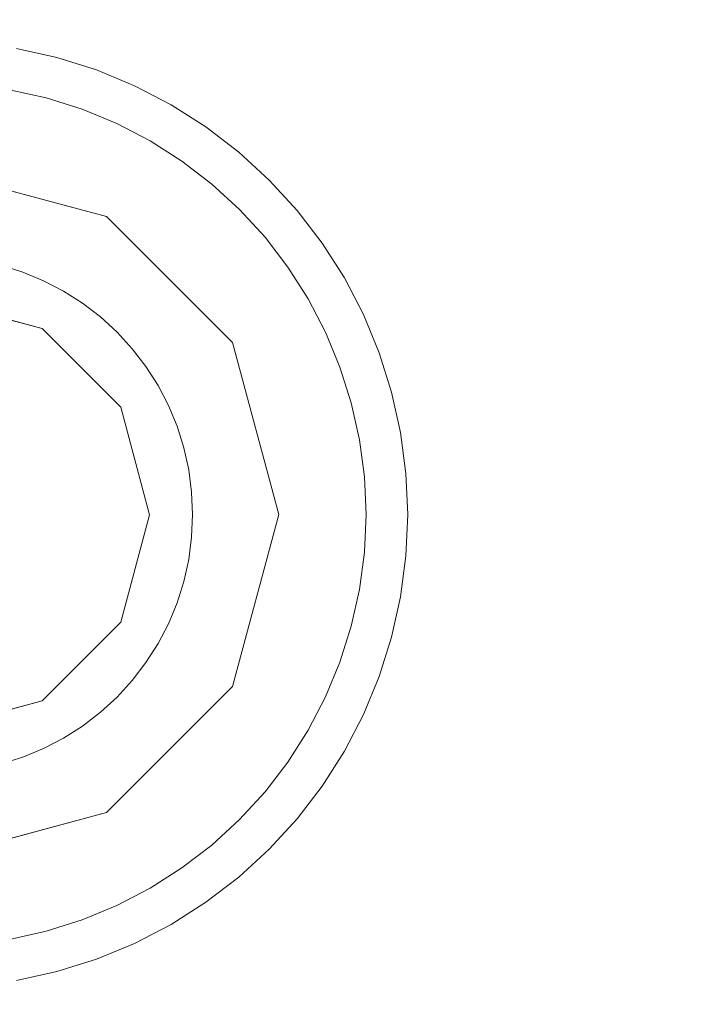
# Model space of a CAD drawing. Header units: inches. Extents: x -412 to -304, y -62 to 18.
# Tile 223 of 256: x -353.525 to -353.222, y -48.227 to -47.777. Entities that reach past the tile are written whole.
import ezdxf

# ---------------------------------------------------------------- set-up
doc = ezdxf.new("R2010")
doc.units = ezdxf.units.IN
doc.header["$LTSCALE"] = 32
doc.header["$MEASUREMENT"] = 0
for name, color, linetype, lineweight in [('Black', 7, 'Continuous', 18), ('DashLine', 7, 'Continuous', 13), ('Drawing', 7, 'Continuous', 18), ('Metal_HtAdjMech', 7, 'Continuous', 18), ('Metal_MP', 7, 'Continuous', 5), ('None', 7, 'Continuous', 18), ('SolidLine', 7, 'Continuous', 15), ('Wood_1-H', 7, 'Continuous', 13)]:
    doc.layers.add(name, color=color, linetype=linetype, lineweight=lineweight)

# ---------------------------------------------------------------- blocks, each defined once
blk = doc.blocks.new('Group-20')
at = {"layer": 'Black'}
for points in [[(-34.54794, 16.53613, 28.9791), (34.54794, 16.53613, 28.9791), (34.54794, -16.53613, 28.9791), (-34.54794, -16.53613, 28.9791)], [(-34.54794, 16.53613, 27.70079), (34.54794, 16.53613, 27.70079), (34.54794, -16.53613, 27.70079), (-34.54794, -16.53613, 27.70079)]]:
    blk.add_3dface(points, dxfattribs=at)
at = {"layer": 'Wood_1-H'}
for points in [[(-35.96494, 17.95313, 28.99879), (35.96494, 17.95313, 28.99879), (35.96494, -17.95313, 28.99879), (-35.96494, -17.95313, 28.99879)], [(-35.96494, 17.95313, 28.9791), (35.96494, 17.95313, 28.9791), (35.96494, -17.95313, 28.9791), (-35.96494, -17.95313, 28.9791)]]:
    blk.add_3dface(points, dxfattribs=at)
blk = doc.blocks.new('MP-Leg-502-89 (3D)')
at = {"layer": 'Metal_MP', "invisible_edges": 8}
for points in [[(-1.84436, 0.25, 5.29509), (-19.27102, 0.25, 1.8125), (-19.27102, -0.25, 1.8125), (-1.84436, -0.25, 5.29509)], [(-1.84436, -0.25, 2.30255), (-19.27102, -0.25, 0.3125), (-19.27102, 0.25, 0.3125), (-1.84436, 0.25, 2.30255)]]:
    blk.add_3dface(points, dxfattribs=at)
at = {"layer": 'Metal_MP'}
for points in [[(-1.84436, 0.25, 5.29509), (-1.84436, 0.25, 2.30255), (-19.27102, 0.25, 0.3125), (-19.27102, 0.25, 1.8125)], [(-1.84436, -0.25, 2.30255), (-1.84436, -0.25, 5.29509), (-19.27102, -0.25, 1.8125), (-19.27102, -0.25, 0.3125)]]:
    blk.add_3dface(points, dxfattribs=at)
blk = doc.blocks.new('MPHtAdjLeg-16 (3D)')
at = {"layer": 'DashLine', "color": 7, "xscale": -1, "rotation": 120}
blk.add_blockref('MP-Leg-502-89 (3D)', (0, 0), dxfattribs=at)
blk = doc.blocks.new('MpHtAdjBase-3 (3D)')
at = {"layer": 'Black', "color": 7, "xscale": -1}
blk.add_blockref('MPHtAdjLeg-16 (3D)', (21.55512, 0), dxfattribs=at)
blk = doc.blocks.new('TIEndPipe-500 (3D)')
at = {"layer": 'Black'}
for points, invisible_edges in [([(-1.13931, -4.54265), (-1.13558, -4.55946), (-1.03018, -4.55757), (-1.04337, -4.50836)], 10), ([(-1.03018, -4.55757, -0.15748), (-1.04337, -4.50836, -0.15748), (-1.0612, -4.52887, -0.15748), (-1.05897, -4.53893, -0.15748)], 10), ([(-0.84652, -4.50836), (-0.8597, -4.55757), (-0.75936, -4.57589), (-0.75418, -4.55946)], 10), ([(-0.84652, -4.50836, -0.15748), (-0.8597, -4.55757, -0.15748), (-0.83389, -4.54876, -0.15748), (-0.8308, -4.53893, -0.15748)], 10), ([(-0.75418, -4.55946), (-0.75045, -4.54265), (-0.84652, -4.50836)], 10), ([(-1.0612, -4.52887, -0.07874), (-1.05897, -4.53893, -0.07874), (-1.15404, -4.56441, -0.07874), (-1.15813, -4.54596, -0.07874)], 10), ([(-0.73164, -4.54596, -0.07874), (-0.73572, -4.56441, -0.07874), (-0.8308, -4.53893, -0.07874), (-0.82857, -4.52887, -0.07874)], 10), ([(-1.14836, -4.58242, -0.07874), (-1.15404, -4.56441, -0.07874), (-1.05897, -4.53893, -0.07874), (-1.05587, -4.54876, -0.07874)], 10), ([(-1.05587, -4.54876, -0.15748), (-1.05587, -4.54876, -0.07874), (-1.05897, -4.53893, -0.07874), (-1.05897, -4.53893, -0.15748)], 5), ([(-1.05897, -4.53893, -0.15748), (-1.05587, -4.54876, -0.15748), (-1.03018, -4.55757, -0.15748)], 10), ([(-0.83389, -4.54876, -0.07874), (-0.8308, -4.53893, -0.07874), (-0.73572, -4.56441, -0.07874), (-0.74141, -4.58242, -0.07874)], 10), ([(-0.8308, -4.53893, -0.15748), (-0.8308, -4.53893, -0.07874), (-0.83389, -4.54876, -0.07874), (-0.83389, -4.54876, -0.15748)], 5), ([(-1.15813, -4.54596, -0.01969), (-1.15404, -4.56441, -0.01969), (-1.13558, -4.55946), (-1.13931, -4.54265)], 10), ([(-1.15404, -4.56441, -0.07874), (-1.15404, -4.56441, -0.01969), (-1.15813, -4.54596, -0.01969), (-1.15813, -4.54596, -0.07874)], 5), ([(-0.73572, -4.56441, -0.01969), (-0.73164, -4.54596, -0.01969), (-0.75045, -4.54265), (-0.75418, -4.55946)], 10), ([(-0.73164, -4.54596, -0.07874), (-0.73164, -4.54596, -0.01969), (-0.73572, -4.56441, -0.01969), (-0.73572, -4.56441, -0.07874)], 5), ([(-1.05587, -4.54876, -0.07874), (-1.05193, -4.55828, -0.07874), (-1.14113, -4.59987, -0.07874), (-1.14836, -4.58242, -0.07874)], 10), ([(-1.05193, -4.55828, -0.15748), (-1.05193, -4.55828, -0.07874), (-1.05587, -4.54876, -0.07874), (-1.05587, -4.54876, -0.15748)], 5), ([(-1.05587, -4.54876, -0.15748), (-1.05193, -4.55828, -0.15748), (-1.04717, -4.56742, -0.15748), (-1.03018, -4.55757, -0.15748)], 12), ([(-0.8597, -4.55757, -0.15748), (-0.8426, -4.56742, -0.15748), (-0.83784, -4.55828, -0.15748), (-0.83389, -4.54876, -0.15748)], 9), ([(-0.74141, -4.58242, -0.07874), (-0.74863, -4.59987, -0.07874), (-0.83784, -4.55828, -0.07874), (-0.83389, -4.54876, -0.07874)], 10), ([(-0.83389, -4.54876, -0.15748), (-0.83389, -4.54876, -0.07874), (-0.83784, -4.55828, -0.07874), (-0.83784, -4.55828, -0.15748)], 5), ([(-1.15404, -4.56441, -0.01969), (-1.14836, -4.58242, -0.01969), (-1.1304, -4.57589), (-1.13558, -4.55946)], 10), ([(-1.13241, -4.61663, -0.07874), (-1.14113, -4.59987, -0.07874), (-1.05193, -4.55828, -0.07874), (-1.04717, -4.56742, -0.07874)], 10), ([(-1.03018, -4.55757), (-1.13558, -4.55946), (-1.1304, -4.57589)], 9), ([(-1.1304, -4.57589), (-1.12381, -4.5918), (-1.11586, -4.60708), (-1.03018, -4.55757)], 12), ([(-1.03018, -4.55757), (-1.11586, -4.60708), (-1.1066, -4.6216), (-1.09612, -4.63527)], 9), ([(-1.09612, -4.63527), (-1.08448, -4.64796), (-0.99415, -4.5936), (-1.03018, -4.55757)], 10), ([(-1.04717, -4.56742, -0.15748), (-1.04717, -4.56742, -0.07874), (-1.05193, -4.55828, -0.07874), (-1.05193, -4.55828, -0.15748)], 5), ([(-1.03018, -4.55757, -0.15748), (-1.04717, -4.56742, -0.15748), (-1.04163, -4.57611, -0.15748), (-1.03536, -4.58428, -0.15748)], 9), ([(-0.99415, -4.5936, -0.15748), (-1.03018, -4.55757, -0.15748), (-1.03536, -4.58428, -0.15748), (-1.0284, -4.59188, -0.15748)], 10), ([(-0.81798, -4.6596), (-0.80528, -4.64796), (-0.8597, -4.55757), (-0.89573, -4.5936)], 10), ([(-0.8597, -4.55757, -0.15748), (-0.89573, -4.5936, -0.15748), (-0.86896, -4.59884, -0.15748), (-0.86137, -4.59188, -0.15748)], 10), ([(-0.86137, -4.59188, -0.15748), (-0.8544, -4.58428, -0.15748), (-0.8597, -4.55757, -0.15748)], 10), ([(-0.80528, -4.64796), (-0.79364, -4.63527), (-0.8597, -4.55757)], 10), ([(-0.79364, -4.63527), (-0.78316, -4.6216), (-0.7739, -4.60708), (-0.8597, -4.55757)], 12), ([(-0.8597, -4.55757), (-0.7739, -4.60708), (-0.76595, -4.5918), (-0.75936, -4.57589)], 9), ([(-0.8544, -4.58428, -0.15748), (-0.84813, -4.57611, -0.15748), (-0.8426, -4.56742, -0.15748), (-0.8597, -4.55757, -0.15748)], 12), ([(-0.8426, -4.56742, -0.07874), (-0.83784, -4.55828, -0.07874), (-0.74863, -4.59987, -0.07874), (-0.75736, -4.61663, -0.07874)], 10), ([(-0.83784, -4.55828, -0.15748), (-0.83784, -4.55828, -0.07874), (-0.8426, -4.56742, -0.07874), (-0.8426, -4.56742, -0.15748)], 5), ([(-0.74141, -4.58242, -0.01969), (-0.73572, -4.56441, -0.01969), (-0.75418, -4.55946), (-0.75936, -4.57589)], 10), ([(-1.14836, -4.58242, -0.07874), (-1.14836, -4.58242, -0.01969), (-1.15404, -4.56441, -0.01969), (-1.15404, -4.56441, -0.07874)], 5), ([(-1.04717, -4.56742, -0.07874), (-1.04163, -4.57611, -0.07874), (-1.12226, -4.63256, -0.07874), (-1.13241, -4.61663, -0.07874)], 10), ([(-1.04163, -4.57611, -0.15748), (-1.04163, -4.57611, -0.07874), (-1.04717, -4.56742, -0.07874), (-1.04717, -4.56742, -0.15748)], 5), ([(-0.75736, -4.61663, -0.07874), (-0.76751, -4.63256, -0.07874), (-0.84813, -4.57611, -0.07874), (-0.8426, -4.56742, -0.07874)], 10), ([(-0.8426, -4.56742, -0.15748), (-0.8426, -4.56742, -0.07874), (-0.84813, -4.57611, -0.07874), (-0.84813, -4.57611, -0.15748)], 5), ([(-0.73572, -4.56441, -0.07874), (-0.73572, -4.56441, -0.01969), (-0.74141, -4.58242, -0.01969), (-0.74141, -4.58242, -0.07874)], 5), ([(-1.14836, -4.58242, -0.01969), (-1.14113, -4.59987, -0.01969), (-1.12381, -4.5918), (-1.1304, -4.57589)], 10), ([(-1.11076, -4.64755, -0.07874), (-1.12226, -4.63256, -0.07874), (-1.04163, -4.57611, -0.07874), (-1.03536, -4.58428, -0.07874)], 10), ([(-1.03536, -4.58428, -0.15748), (-1.03536, -4.58428, -0.07874), (-1.04163, -4.57611, -0.07874), (-1.04163, -4.57611, -0.15748)], 5), ([(-0.8544, -4.58428, -0.07874), (-0.84813, -4.57611, -0.07874), (-0.76751, -4.63256, -0.07874), (-0.77901, -4.64755, -0.07874)], 10), ([(-0.84813, -4.57611, -0.15748), (-0.84813, -4.57611, -0.07874), (-0.8544, -4.58428, -0.07874), (-0.8544, -4.58428, -0.15748)], 5), ([(-0.74863, -4.59987, -0.01969), (-0.74141, -4.58242, -0.01969), (-0.75936, -4.57589), (-0.76595, -4.5918)], 10), ([(-1.14113, -4.59987, -0.07874), (-1.14113, -4.59987, -0.01969), (-1.14836, -4.58242, -0.01969), (-1.14836, -4.58242, -0.07874)], 5), ([(-1.03536, -4.58428, -0.07874), (-1.0284, -4.59188, -0.07874), (-1.098, -4.66148, -0.07874), (-1.11076, -4.64755, -0.07874)], 10), ([(-1.0284, -4.59188, -0.15748), (-1.0284, -4.59188, -0.07874), (-1.03536, -4.58428, -0.07874), (-1.03536, -4.58428, -0.15748)], 5), ([(-0.77901, -4.64755, -0.07874), (-0.79177, -4.66148, -0.07874), (-0.86137, -4.59188, -0.07874), (-0.8544, -4.58428, -0.07874)], 10), ([(-0.8544, -4.58428, -0.15748), (-0.8544, -4.58428, -0.07874), (-0.86137, -4.59188, -0.07874), (-0.86137, -4.59188, -0.15748)], 5), ([(-0.74141, -4.58242, -0.07874), (-0.74141, -4.58242, -0.01969), (-0.74863, -4.59987, -0.01969), (-0.74863, -4.59987, -0.07874)], 5), ([(-1.14113, -4.59987, -0.01969), (-1.13241, -4.61663, -0.01969), (-1.11586, -4.60708), (-1.12381, -4.5918)], 10), ([(-1.08407, -4.67424, -0.07874), (-1.098, -4.66148, -0.07874), (-1.0284, -4.59188, -0.07874), (-1.0208, -4.59884, -0.07874)], 10), ([(-0.99415, -4.5936), (-1.08448, -4.64796), (-1.07179, -4.6596), (-1.05812, -4.67009)], 9), ([(-1.05812, -4.67009), (-1.0436, -4.67934), (-0.99415, -4.5936)], 10), ([(-0.99415, -4.5936), (-1.0436, -4.67934), (-1.02832, -4.68729)], 9), ([(-1.0208, -4.59884, -0.15748), (-1.0208, -4.59884, -0.07874), (-1.0284, -4.59188, -0.07874), (-1.0284, -4.59188, -0.15748)], 5), ([(-1.0284, -4.59188, -0.15748), (-1.0208, -4.59884, -0.15748), (-0.99415, -4.5936, -0.15748)], 10), ([(-0.99415, -4.5936), (-1.02832, -4.68729), (-1.01241, -4.69388)], 9), ([(-1.0208, -4.59884, -0.15748), (-1.01263, -4.60511, -0.15748), (-1.00394, -4.61065, -0.15748), (-0.99415, -4.5936, -0.15748)], 12), ([(-1.01241, -4.69388), (-0.99598, -4.69906), (-0.94494, -4.60679), (-0.99415, -4.5936)], 10), ([(-0.99415, -4.5936, -0.15748), (-1.00394, -4.61065, -0.15748), (-0.9948, -4.61541, -0.15748), (-0.98528, -4.61935, -0.15748)], 9), ([(-0.98528, -4.61935, -0.15748), (-0.97545, -4.62245, -0.15748), (-0.94494, -4.60679, -0.15748), (-0.99415, -4.5936, -0.15748)], 10), ([(-0.89573, -4.5936), (-0.94494, -4.60679), (-0.9106, -4.70279), (-0.89378, -4.69906)], 10), ([(-0.89573, -4.5936, -0.15748), (-0.94494, -4.60679, -0.15748), (-0.92437, -4.62468, -0.15748), (-0.91431, -4.62245, -0.15748)], 10), ([(-0.89573, -4.5936, -0.15748), (-0.91431, -4.62245, -0.15748), (-0.90449, -4.61935, -0.15748), (-0.89497, -4.61541, -0.15748)], 9), ([(-0.89573, -4.5936), (-0.83164, -4.67009), (-0.81798, -4.6596)], 9), ([(-0.89573, -4.5936), (-0.84617, -4.67934), (-0.83164, -4.67009)], 9), ([(-0.89378, -4.69906), (-0.87736, -4.69388), (-0.86145, -4.68729), (-0.89573, -4.5936)], 12), ([(-0.86145, -4.68729), (-0.84617, -4.67934), (-0.89573, -4.5936)], 10), ([(-0.89573, -4.5936, -0.15748), (-0.88583, -4.61065, -0.15748), (-0.87714, -4.60511, -0.15748), (-0.86896, -4.59884, -0.15748)], 9), ([(-0.89497, -4.61541, -0.15748), (-0.88583, -4.61065, -0.15748), (-0.89573, -4.5936, -0.15748)], 10), ([(-0.86896, -4.59884, -0.07874), (-0.86137, -4.59188, -0.07874), (-0.79177, -4.66148, -0.07874), (-0.8057, -4.67424, -0.07874)], 10), ([(-0.86137, -4.59188, -0.15748), (-0.86137, -4.59188, -0.07874), (-0.86896, -4.59884, -0.07874), (-0.86896, -4.59884, -0.15748)], 5), ([(-0.75736, -4.61663, -0.01969), (-0.74863, -4.59987, -0.01969), (-0.76595, -4.5918), (-0.7739, -4.60708)], 10), ([(-1.13241, -4.61663, -0.07874), (-1.13241, -4.61663, -0.01969), (-1.14113, -4.59987, -0.01969), (-1.14113, -4.59987, -0.07874)], 5), ([(-1.0208, -4.59884, -0.07874), (-1.01263, -4.60511, -0.07874), (-1.06908, -4.68574, -0.07874), (-1.08407, -4.67424, -0.07874)], 10), ([(-1.01263, -4.60511, -0.15748), (-1.01263, -4.60511, -0.07874), (-1.0208, -4.59884, -0.07874), (-1.0208, -4.59884, -0.15748)], 5), ([(-0.8057, -4.67424, -0.07874), (-0.82068, -4.68574, -0.07874), (-0.87714, -4.60511, -0.07874), (-0.86896, -4.59884, -0.07874)], 10), ([(-0.86896, -4.59884, -0.15748), (-0.86896, -4.59884, -0.07874), (-0.87714, -4.60511, -0.07874), (-0.87714, -4.60511, -0.15748)], 5), ([(-0.74863, -4.59987, -0.07874), (-0.74863, -4.59987, -0.01969), (-0.75736, -4.61663, -0.01969), (-0.75736, -4.61663, -0.07874)], 5), ([(-1.13241, -4.61663, -0.01969), (-1.12226, -4.63256, -0.01969), (-1.1066, -4.6216), (-1.11586, -4.60708)], 10), ([(-1.01263, -4.60511, -0.07874), (-1.00394, -4.61065, -0.07874), (-1.05315, -4.69589, -0.07874), (-1.06908, -4.68574, -0.07874)], 10), ([(-1.00394, -4.61065, -0.15748), (-1.00394, -4.61065, -0.07874), (-1.01263, -4.60511, -0.07874), (-1.01263, -4.60511, -0.15748)], 5), ([(-0.99598, -4.69906), (-0.97916, -4.70279), (-0.94494, -4.60679)], 10), ([(-0.97916, -4.70279), (-0.96209, -4.70504), (-0.94488, -4.70579), (-0.94494, -4.60679)], 12), ([(-0.97545, -4.62245, -0.15748), (-0.96539, -4.62468, -0.15748), (-0.94494, -4.60679, -0.15748)], 10), ([(-0.96539, -4.62468, -0.15748), (-0.95518, -4.62602, -0.15748), (-0.94488, -4.62647, -0.15748), (-0.94494, -4.60679, -0.15748)], 12), ([(-0.94494, -4.60679), (-0.94488, -4.70579), (-0.92767, -4.70504), (-0.9106, -4.70279)], 9), ([(-0.94494, -4.60679, -0.15748), (-0.94488, -4.62647, -0.15748), (-0.93459, -4.62602, -0.15748), (-0.92437, -4.62468, -0.15748)], 9), ([(-0.82068, -4.68574, -0.07874), (-0.83661, -4.69589, -0.07874), (-0.88583, -4.61065, -0.07874), (-0.87714, -4.60511, -0.07874)], 10), ([(-0.87714, -4.60511, -0.15748), (-0.87714, -4.60511, -0.07874), (-0.88583, -4.61065, -0.07874), (-0.88583, -4.61065, -0.15748)], 5), ([(-0.76751, -4.63256, -0.01969), (-0.75736, -4.61663, -0.01969), (-0.7739, -4.60708), (-0.78316, -4.6216)], 10), ([(-1.03639, -4.70461, -0.07874), (-1.05315, -4.69589, -0.07874), (-1.00394, -4.61065, -0.07874), (-0.9948, -4.61541, -0.07874)], 10), ([(-0.9948, -4.61541, -0.15748), (-0.9948, -4.61541, -0.07874), (-1.00394, -4.61065, -0.07874), (-1.00394, -4.61065, -0.15748)], 5), ([(-0.89497, -4.61541, -0.07874), (-0.88583, -4.61065, -0.07874), (-0.83661, -4.69589, -0.07874), (-0.85337, -4.70461, -0.07874)], 10), ([(-0.88583, -4.61065, -0.15748), (-0.88583, -4.61065, -0.07874), (-0.89497, -4.61541, -0.07874), (-0.89497, -4.61541, -0.15748)], 5), ([(-1.12226, -4.63256, -0.07874), (-1.12226, -4.63256, -0.01969), (-1.13241, -4.61663, -0.01969), (-1.13241, -4.61663, -0.07874)], 5), ([(-1.01894, -4.71184, -0.07874), (-1.03639, -4.70461, -0.07874), (-0.9948, -4.61541, -0.07874), (-0.98528, -4.61935, -0.07874)], 10), ([(-0.98528, -4.61935, -0.15748), (-0.98528, -4.61935, -0.07874), (-0.9948, -4.61541, -0.07874), (-0.9948, -4.61541, -0.15748)], 5), ([(-0.85337, -4.70461, -0.07874), (-0.87082, -4.71184, -0.07874), (-0.90449, -4.61935, -0.07874), (-0.89497, -4.61541, -0.07874)], 10), ([(-0.89497, -4.61541, -0.15748), (-0.89497, -4.61541, -0.07874), (-0.90449, -4.61935, -0.07874), (-0.90449, -4.61935, -0.15748)], 5), ([(-0.75736, -4.61663, -0.07874), (-0.75736, -4.61663, -0.01969), (-0.76751, -4.63256, -0.01969), (-0.76751, -4.63256, -0.07874)], 5), ([(-1.12226, -4.63256, -0.01969), (-1.11076, -4.64755, -0.01969), (-1.09612, -4.63527), (-1.1066, -4.6216)], 10), ([(-1.00093, -4.71752, -0.07874), (-1.01894, -4.71184, -0.07874), (-0.98528, -4.61935, -0.07874), (-0.97545, -4.62245, -0.07874)], 10), ([(-0.98248, -4.72161, -0.07874), (-1.00093, -4.71752, -0.07874), (-0.97545, -4.62245, -0.07874), (-0.96539, -4.62468, -0.07874)], 10), ([(-0.97545, -4.62245, -0.15748), (-0.97545, -4.62245, -0.07874), (-0.98528, -4.61935, -0.07874), (-0.98528, -4.61935, -0.15748)], 5), ([(-0.96539, -4.62468, -0.15748), (-0.96539, -4.62468, -0.07874), (-0.97545, -4.62245, -0.07874), (-0.97545, -4.62245, -0.15748)], 5), ([(-0.92437, -4.62468, -0.07874), (-0.91431, -4.62245, -0.07874), (-0.88884, -4.71752, -0.07874), (-0.90728, -4.72161, -0.07874)], 10), ([(-0.91431, -4.62245, -0.15748), (-0.91431, -4.62245, -0.07874), (-0.92437, -4.62468, -0.07874), (-0.92437, -4.62468, -0.15748)], 5), ([(-0.91431, -4.62245, -0.07874), (-0.90449, -4.61935, -0.07874), (-0.87082, -4.71184, -0.07874), (-0.88884, -4.71752, -0.07874)], 10), ([(-0.90449, -4.61935, -0.15748), (-0.90449, -4.61935, -0.07874), (-0.91431, -4.62245, -0.07874), (-0.91431, -4.62245, -0.15748)], 5), ([(-0.77901, -4.64755, -0.01969), (-0.76751, -4.63256, -0.01969), (-0.78316, -4.6216), (-0.79364, -4.63527)], 10), ([(-0.96539, -4.62468, -0.07874), (-0.95518, -4.62602, -0.07874), (-0.96375, -4.72407, -0.07874), (-0.98248, -4.72161, -0.07874)], 10), ([(-0.95518, -4.62602, -0.15748), (-0.95518, -4.62602, -0.07874), (-0.96539, -4.62468, -0.07874), (-0.96539, -4.62468, -0.15748)], 5), ([(-0.94488, -4.7249, -0.07874), (-0.96375, -4.72407, -0.07874), (-0.95518, -4.62602, -0.07874), (-0.94488, -4.62647, -0.07874)], 10), ([(-0.94488, -4.62647, -0.15748), (-0.94488, -4.62647, -0.07874), (-0.95518, -4.62602, -0.07874), (-0.95518, -4.62602, -0.15748)], 5), ([(-0.94488, -4.62647, -0.07874), (-0.93459, -4.62602, -0.07874), (-0.92601, -4.72407, -0.07874), (-0.94488, -4.7249, -0.07874)], 10), ([(-0.93459, -4.62602, -0.15748), (-0.93459, -4.62602, -0.07874), (-0.94488, -4.62647, -0.07874), (-0.94488, -4.62647, -0.15748)], 5), ([(-0.90728, -4.72161, -0.07874), (-0.92601, -4.72407, -0.07874), (-0.93459, -4.62602, -0.07874), (-0.92437, -4.62468, -0.07874)], 10), ([(-0.92437, -4.62468, -0.15748), (-0.92437, -4.62468, -0.07874), (-0.93459, -4.62602, -0.07874), (-0.93459, -4.62602, -0.15748)], 5), ([(-1.11076, -4.64755, -0.07874), (-1.11076, -4.64755, -0.01969), (-1.12226, -4.63256, -0.01969), (-1.12226, -4.63256, -0.07874)], 5), ([(-1.11076, -4.64755, -0.01969), (-1.098, -4.66148, -0.01969), (-1.08448, -4.64796), (-1.09612, -4.63527)], 10), ([(-0.79177, -4.66148, -0.01969), (-0.77901, -4.64755, -0.01969), (-0.79364, -4.63527), (-0.80528, -4.64796)], 10), ([(-0.76751, -4.63256, -0.07874), (-0.76751, -4.63256, -0.01969), (-0.77901, -4.64755, -0.01969), (-0.77901, -4.64755, -0.07874)], 5), ([(-1.098, -4.66148, -0.07874), (-1.098, -4.66148, -0.01969), (-1.11076, -4.64755, -0.01969), (-1.11076, -4.64755, -0.07874)], 5), ([(-1.098, -4.66148, -0.01969), (-1.08407, -4.67424, -0.01969), (-1.07179, -4.6596), (-1.08448, -4.64796)], 10), ([(-0.8057, -4.67424, -0.01969), (-0.79177, -4.66148, -0.01969), (-0.80528, -4.64796), (-0.81798, -4.6596)], 10), ([(-0.77901, -4.64755, -0.07874), (-0.77901, -4.64755, -0.01969), (-0.79177, -4.66148, -0.01969), (-0.79177, -4.66148, -0.07874)], 5), ([(-1.08407, -4.67424, -0.07874), (-1.08407, -4.67424, -0.01969), (-1.098, -4.66148, -0.01969), (-1.098, -4.66148, -0.07874)], 5), ([(-1.08407, -4.67424, -0.01969), (-1.06908, -4.68574, -0.01969), (-1.05812, -4.67009), (-1.07179, -4.6596)], 10), ([(-0.82068, -4.68574, -0.01969), (-0.8057, -4.67424, -0.01969), (-0.81798, -4.6596), (-0.83164, -4.67009)], 10), ([(-0.79177, -4.66148, -0.07874), (-0.79177, -4.66148, -0.01969), (-0.8057, -4.67424, -0.01969), (-0.8057, -4.67424, -0.07874)], 5), ([(-1.06908, -4.68574, -0.01969), (-1.05315, -4.69589, -0.01969), (-1.0436, -4.67934), (-1.05812, -4.67009)], 10), ([(-0.83661, -4.69589, -0.01969), (-0.82068, -4.68574, -0.01969), (-0.83164, -4.67009), (-0.84617, -4.67934)], 10), ([(-1.06908, -4.68574, -0.07874), (-1.06908, -4.68574, -0.01969), (-1.08407, -4.67424, -0.01969), (-1.08407, -4.67424, -0.07874)], 5), ([(-0.8057, -4.67424, -0.07874), (-0.8057, -4.67424, -0.01969), (-0.82068, -4.68574, -0.01969), (-0.82068, -4.68574, -0.07874)], 5), ([(-1.05315, -4.69589, -0.01969), (-1.03639, -4.70461, -0.01969), (-1.02832, -4.68729), (-1.0436, -4.67934)], 10), ([(-0.85337, -4.70461, -0.01969), (-0.83661, -4.69589, -0.01969), (-0.84617, -4.67934), (-0.86145, -4.68729)], 10), ([(-1.05315, -4.69589, -0.07874), (-1.05315, -4.69589, -0.01969), (-1.06908, -4.68574, -0.01969), (-1.06908, -4.68574, -0.07874)], 5), ([(-0.82068, -4.68574, -0.07874), (-0.82068, -4.68574, -0.01969), (-0.83661, -4.69589, -0.01969), (-0.83661, -4.69589, -0.07874)], 5), ([(-1.03639, -4.70461, -0.01969), (-1.01894, -4.71184, -0.01969), (-1.01241, -4.69388), (-1.02832, -4.68729)], 10), ([(-0.87082, -4.71184, -0.01969), (-0.85337, -4.70461, -0.01969), (-0.86145, -4.68729), (-0.87736, -4.69388)], 10), ([(-1.01894, -4.71184, -0.01969), (-1.00093, -4.71752, -0.01969), (-0.99598, -4.69906), (-1.01241, -4.69388)], 10), ([(-0.88884, -4.71752, -0.01969), (-0.87082, -4.71184, -0.01969), (-0.87736, -4.69388), (-0.89378, -4.69906)], 10), ([(-1.03639, -4.70461, -0.07874), (-1.03639, -4.70461, -0.01969), (-1.05315, -4.69589, -0.01969), (-1.05315, -4.69589, -0.07874)], 5), ([(-1.00093, -4.71752, -0.01969), (-0.98248, -4.72161, -0.01969), (-0.97916, -4.70279), (-0.99598, -4.69906)], 10), ([(-0.90728, -4.72161, -0.01969), (-0.88884, -4.71752, -0.01969), (-0.89378, -4.69906), (-0.9106, -4.70279)], 10), ([(-0.83661, -4.69589, -0.07874), (-0.83661, -4.69589, -0.01969), (-0.85337, -4.70461, -0.01969), (-0.85337, -4.70461, -0.07874)], 5), ([(-0.98248, -4.72161, -0.01969), (-0.96375, -4.72407, -0.01969), (-0.96209, -4.70504), (-0.97916, -4.70279)], 10), ([(-0.92601, -4.72407, -0.01969), (-0.90728, -4.72161, -0.01969), (-0.9106, -4.70279), (-0.92767, -4.70504)], 10), ([(-1.01894, -4.71184, -0.07874), (-1.01894, -4.71184, -0.01969), (-1.03639, -4.70461, -0.01969), (-1.03639, -4.70461, -0.07874)], 5), ([(-0.96375, -4.72407, -0.01969), (-0.94488, -4.7249, -0.01969), (-0.94488, -4.70579), (-0.96209, -4.70504)], 10), ([(-0.94488, -4.7249, -0.01969), (-0.92601, -4.72407, -0.01969), (-0.92767, -4.70504), (-0.94488, -4.70579)], 10), ([(-0.85337, -4.70461, -0.07874), (-0.85337, -4.70461, -0.01969), (-0.87082, -4.71184, -0.01969), (-0.87082, -4.71184, -0.07874)], 5), ([(-1.00093, -4.71752, -0.07874), (-1.00093, -4.71752, -0.01969), (-1.01894, -4.71184, -0.01969), (-1.01894, -4.71184, -0.07874)], 5), ([(-0.87082, -4.71184, -0.07874), (-0.87082, -4.71184, -0.01969), (-0.88884, -4.71752, -0.01969), (-0.88884, -4.71752, -0.07874)], 5), ([(-0.98248, -4.72161, -0.07874), (-0.98248, -4.72161, -0.01969), (-1.00093, -4.71752, -0.01969), (-1.00093, -4.71752, -0.07874)], 5), ([(-0.88884, -4.71752, -0.07874), (-0.88884, -4.71752, -0.01969), (-0.90728, -4.72161, -0.01969), (-0.90728, -4.72161, -0.07874)], 5), ([(-0.96375, -4.72407, -0.07874), (-0.96375, -4.72407, -0.01969), (-0.98248, -4.72161, -0.01969), (-0.98248, -4.72161, -0.07874)], 5), ([(-0.90728, -4.72161, -0.07874), (-0.90728, -4.72161, -0.01969), (-0.92601, -4.72407, -0.01969), (-0.92601, -4.72407, -0.07874)], 5), ([(-0.94488, -4.7249, -0.07874), (-0.94488, -4.7249, -0.01969), (-0.96375, -4.72407, -0.01969), (-0.96375, -4.72407, -0.07874)], 5), ([(-0.92601, -4.72407, -0.07874), (-0.92601, -4.72407, -0.01969), (-0.94488, -4.7249, -0.01969), (-0.94488, -4.7249, -0.07874)], 5)]:
    blk.add_3dface(points, dxfattribs=dict(at, invisible_edges=invisible_edges))
for points in [[(-1.03018, -4.55757, -0.15748), (-1.03018, -4.55757), (-1.04337, -4.50836), (-1.04337, -4.50836, -0.15748)], [(-0.84652, -4.50836, -0.15748), (-0.84652, -4.50836), (-0.8597, -4.55757), (-0.8597, -4.55757, -0.15748)], [(-0.99415, -4.5936, -0.15748), (-0.99415, -4.5936), (-1.03018, -4.55757), (-1.03018, -4.55757, -0.15748)], [(-0.8597, -4.55757, -0.15748), (-0.8597, -4.55757), (-0.89573, -4.5936), (-0.89573, -4.5936, -0.15748)], [(-0.94494, -4.60679, -0.15748), (-0.94494, -4.60679), (-0.99415, -4.5936), (-0.99415, -4.5936, -0.15748)], [(-0.89573, -4.5936, -0.15748), (-0.89573, -4.5936), (-0.94494, -4.60679), (-0.94494, -4.60679, -0.15748)]]:
    blk.add_3dface(points, dxfattribs=at)
at = {"layer": 'Metal_HtAdjMech'}
for points, invisible_edges in [([(-1.45669, -2.85508, -0.07874), (-1.53543, -9.82703, -0.07874), (-1.10236, -7.46112, -0.07874)], 11), ([(-1.10236, -4.50836, -0.07874), (-1.45669, -2.85508, -0.07874), (-1.02362, -7.32474, -0.07874)], 11), ([(-1.10236, -7.46112, -0.07874), (-1.08126, -7.38238, -0.07874), (-1.45669, -2.85508, -0.07874)], 10), ([(-1.08126, -7.38238, -0.07874), (-1.02362, -7.32474, -0.07874), (-1.45669, -2.85508, -0.07874)], 10), ([(-1.45669, -2.85508, -0.15748), (-0.86614, -7.32474, -0.15748), (-0.94488, -7.30364, -0.15748)], 9), ([(-1.45669, -2.85508, -0.15748), (-0.8085, -7.38238, -0.15748), (-0.86614, -7.32474, -0.15748)], 9), ([(-0.8085, -7.38238, -0.15748), (-1.45669, -2.85508, -0.15748), (-1.10236, -4.50836, -0.15748)], 11), ([(-1.45669, -2.85508, -0.15748), (-1.08126, -7.38238, -0.15748), (-1.10236, -7.46112, -0.15748)], 9), ([(-0.94488, -7.30364, -0.15748), (-1.02362, -7.32474, -0.15748), (-1.45669, -2.85508, -0.15748)], 10), ([(-1.45669, -2.85508, -0.15748), (-1.02362, -7.32474, -0.15748), (-1.08126, -7.38238, -0.15748)], 9), ([(-1.10236, -7.46112, -0.15748), (-1.45669, -9.82703, -0.15748), (-1.45669, -2.85508, -0.15748)], 9), ([(-0.35433, -3.20941, -0.07874), (-0.8085, -7.38238, -0.07874), (-0.7874, -7.46112, -0.07874)], 9), ([(-0.8085, -7.38238, -0.07874), (-0.35433, -3.20941, -0.07874), (-0.7874, -4.50836, -0.07874), (-0.8085, -4.5871, -0.07874)], 11), ([(-0.35433, -3.20941, -0.15748), (-0.35433, -9.74485, -0.15748), (-0.8085, -4.5871, -0.15748), (-0.7874, -4.50836, -0.15748)], 10), ([(-0.7874, -7.46112, -0.07874), (-0.35433, -9.74485, -0.07874), (-0.35433, -3.20941, -0.07874)], 9), ([(-1.02362, -7.32474, -0.07874), (-1.08126, -4.5871, -0.07874), (-1.10236, -4.50836, -0.07874)], 9), ([(-1.10236, -4.50836, -0.15748), (-1.08126, -4.5871, -0.15748), (-0.7874, -7.46112, -0.15748), (-0.8085, -7.38238, -0.15748)], 10), ([(-1.02362, -4.64474, -0.07874), (-1.08126, -4.5871, -0.07874), (-1.02362, -7.32474, -0.07874)], 10), ([(-0.7874, -7.46112, -0.15748), (-1.08126, -4.5871, -0.15748), (-1.02362, -4.64474, -0.15748)], 9), ([(-0.8085, -7.38238, -0.07874), (-0.8085, -4.5871, -0.07874), (-0.86614, -4.64474, -0.07874)], 9), ([(-0.86614, -4.64474, -0.15748), (-0.8085, -4.5871, -0.15748), (-0.35433, -9.74485, -0.15748)], 10), ([(-0.94488, -4.66584, -0.07874), (-1.02362, -4.64474, -0.07874), (-1.02362, -7.32474, -0.07874), (-0.94488, -7.30364, -0.07874)], 10), ([(-0.7874, -7.46112, -0.15748), (-1.02362, -4.64474, -0.15748), (-0.94488, -4.66584, -0.15748)], 9), ([(-0.94488, -7.30364, -0.07874), (-0.86614, -7.32474, -0.07874), (-0.86614, -4.64474, -0.07874), (-0.94488, -4.66584, -0.07874)], 10), ([(-0.7874, -7.46112, -0.15748), (-0.94488, -4.66584, -0.15748), (-0.86614, -4.64474, -0.15748), (-0.35433, -9.74485, -0.15748)], 13), ([(-0.86614, -7.32474, -0.07874), (-0.8085, -7.38238, -0.07874), (-0.86614, -4.64474, -0.07874)], 10)]:
    blk.add_3dface(points, dxfattribs=dict(at, invisible_edges=invisible_edges))
for points in [[(-1.08126, -4.5871, -0.07874), (-1.08126, -4.5871, -0.15748), (-1.10236, -4.50836, -0.15748), (-1.10236, -4.50836, -0.07874)], [(-0.7874, -4.50836, -0.07874), (-0.7874, -4.50836, -0.15748), (-0.8085, -4.5871, -0.15748), (-0.8085, -4.5871, -0.07874)], [(-1.02362, -4.64474, -0.07874), (-1.02362, -4.64474, -0.15748), (-1.08126, -4.5871, -0.15748), (-1.08126, -4.5871, -0.07874)], [(-0.8085, -4.5871, -0.07874), (-0.8085, -4.5871, -0.15748), (-0.86614, -4.64474, -0.15748), (-0.86614, -4.64474, -0.07874)], [(-0.94488, -4.66584, -0.07874), (-0.94488, -4.66584, -0.15748), (-1.02362, -4.64474, -0.15748), (-1.02362, -4.64474, -0.07874)], [(-0.86614, -4.64474, -0.07874), (-0.86614, -4.64474, -0.15748), (-0.94488, -4.66584, -0.15748), (-0.94488, -4.66584, -0.07874)]]:
    blk.add_3dface(points, dxfattribs=at)
blk = doc.blocks.new('Group-23')
at = {"layer": 'None'}
blk.add_blockref('Group-20', (0, 0), dxfattribs=at)
at = {"layer": 'SolidLine', "color": 7}
blk.add_blockref('MpHtAdjBase-3 (3D)', (0, 0), dxfattribs=at)
at = {"layer": 'SolidLine', "color": 7, "rotation": 180}
blk.add_blockref('TIEndPipe-500 (3D)', (21.55512, 0, 27.70079), dxfattribs=at)
blk = doc.blocks.new('MP Ht Adju Rect Table (3D)')
at = {"layer": 'None'}
blk.add_blockref('Group-23', (0, 0), dxfattribs=at)
at = {"layer": 'Drawing', "color": 0, "flags": 1}
for tag in ['Tag', 'Catalog', 'Option1', 'Option2', 'Option3', 'Option4', 'Option5', 'Option6', 'Option7', 'Option8', 'Option9', 'Option10', 'Option11', 'Option12', 'Custom', 'FinishGroup', 'Discount', 'Item2', 'Item3', 'Item6', 'Item9', 'Item10', 'Item12', 'Item13', 'Item16', 'Item19', 'Item20', 'Item21', 'Item22', 'Item23', 'Item24', 'Item25', 'Item8', 'Item18', 'Item1', 'Item4', 'Item5', 'Item7', 'Item11', 'Item14', 'Item15', 'Item17']:
    blk.add_attdef(tag, (-16.60664, -46.53056), '', height=0.00709, dxfattribs=at)

msp = doc.modelspace()

# ---------------------------------------------------------------- block references
at = {"layer": 'Drawing', "rotation": 270}
msp.add_blockref('MP Ht Adju Rect Table (3D)', (-358.07283, -25.50309), dxfattribs=at)

doc.saveas('drawing.dxf')
